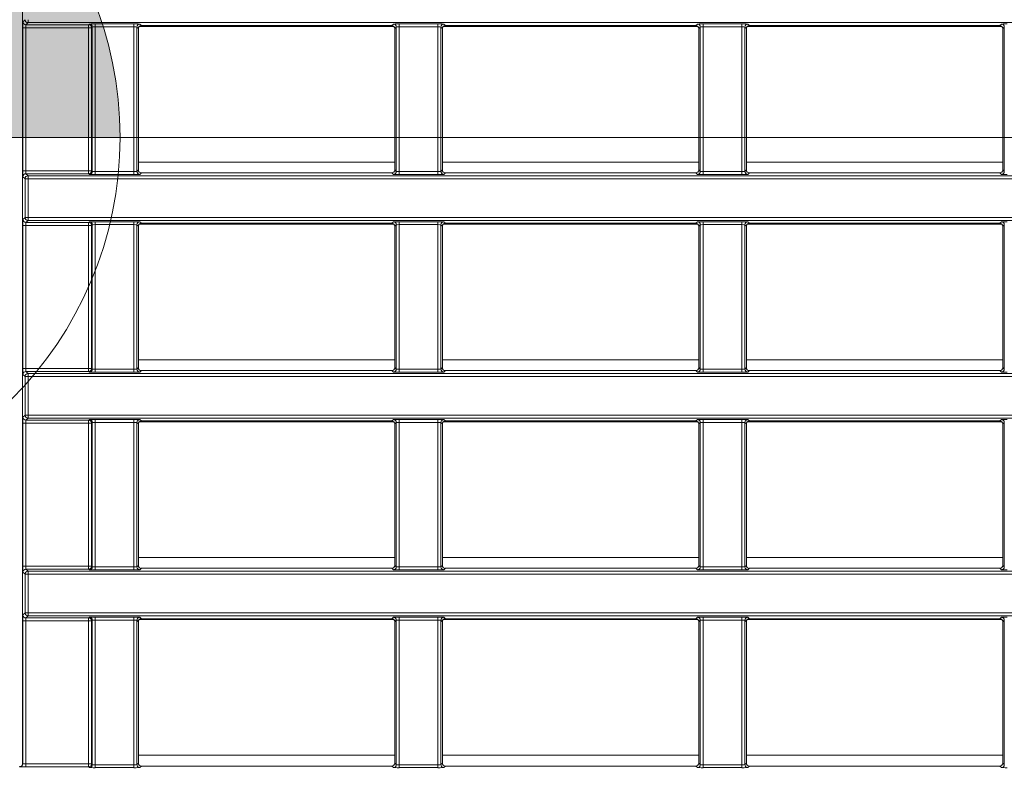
# Model space of a CAD drawing. Header units: millimetres. Extents: x 0 to 1118, y 0 to 864.
# Tile 109 of 248: x 293 to 309, y 456 to 468. Entities that reach past the tile are written whole.
import ezdxf

# ---------------------------------------------------------------- set-up
doc = ezdxf.new("R2010")
doc.units = ezdxf.units.MM
doc.styles.add('SLDTEXTSTYLE3', font='TXT', dxfattribs={"width": 0.605})
doc.dimstyles.new('SLDDIMSTYLE1', dxfattribs={"dimtxt": 3.175, "dimasz": 3.302, "dimexe": 0, "dimexo": 0.0625, "dimgap": 0.79375, "dimtad": 0, "dimtih": 1, "dimtoh": 1, "dimdec": 1, "dimlfac": 4, "dimrnd": 1e-09, "dimzin": 12, "dimdsep": 46, "dimtxsty": 'SLDTEXTSTYLE3', "dimsah": 1, "dimcen": 0.09, "dimadec": 0, "dimazin": 3, "dimtfac": 1, "dimtofl": 0, "dimtmove": 0, "dimatfit": 3, "dimfxl": 1, "dimfrac": 2, "dimtolj": 1, "dimtzin": 12, "dimarcsym": 0})

# ---------------------------------------------------------------- blocks, each defined once
blk = doc.blocks.new('_D')
at = {"color": 7, "linetype": 'Continuous', "lineweight": 0}
for p, q in [((289.561, 466.355), (439.976, 466.355)), ((438.376, 466.355), (438.376, 449.404)), ((438.376, 427.58), (438.376, 444.531)), ((376.919, 427.58), (439.976, 427.58))]:
    blk.add_line(p, q, dxfattribs=at)
for points in [[(438.376, 466.355), (437.868, 463.053), (438.884, 463.053)], [(438.376, 427.58), (438.884, 430.882), (437.868, 430.882)]]:
    blk.add_solid(points, dxfattribs=at)
at = {"color": 7, "linetype": 'Continuous', "lineweight": 0, "insert": (432.919, 448.624), "char_height": 3.175, "attachment_point": 1, "style": 'SLDTEXTSTYLE3'}
blk.add_mtext('155.1', dxfattribs=at)
blk = doc.blocks.new('SW_DOWELSYMBOL_6')
at = {"linetype": 'Continuous', "lineweight": 0}
h = blk.add_hatch(color=0, dxfattribs=at)
edge = h.paths.add_edge_path(flags=0)
edge.add_arc((0, 0), 6.25, 0, 90)
edge.add_line((0, 6.25), (0, 0))
edge.add_line((0, 0), (6.25, 0))
h = blk.add_hatch(color=0, dxfattribs=at)
edge = h.paths.add_edge_path(flags=0)
edge.add_arc((0, 0), 6.25, 180, 270)
edge.add_line((0, -6.25), (0, 0))
edge.add_line((0, 0), (-6.25, 0))
at = {"color": 0, "linetype": 'Continuous', "lineweight": 0}
blk.add_circle((0, 0), 6.25, dxfattribs=at)

msp = doc.modelspace()

# ---------------------------------------------------------------- linework, layer by layer
at = {"color": 7, "linetype": 'Continuous', "lineweight": 15}
for p, q in [((292.569, 455.788), (292.569, 488.216)), ((292.575, 468.305), (292.61, 468.34)), ((292.66, 468.29), (292.625, 468.255)), ((292.66, 468.34), (292.66, 468.29)), ((342.933, 468.29), (292.66, 468.29)), ((293.682, 468.255), (293.694, 468.266)), ((293.794, 468.268), (294.445, 468.268)), ((293.794, 468.218), (293.794, 468.268)), ((294.445, 468.218), (294.445, 468.268)), ((294.545, 468.266), (294.571, 468.241)), ((298.793, 468.241), (298.819, 468.266)), ((298.919, 468.268), (299.57, 468.268)), ((298.919, 468.268), (298.919, 468.218)), ((299.57, 468.268), (299.57, 468.218)), ((299.67, 468.266), (299.696, 468.241)), ((303.918, 468.241), (303.944, 468.266)), ((304.044, 468.268), (304.695, 468.268)), ((304.044, 468.268), (304.044, 468.218)), ((304.695, 468.268), (304.695, 468.218)), ((304.795, 468.266), (304.821, 468.241)), ((309.043, 468.241), (309.069, 468.266)), ((292.573, 465.791), (292.573, 468.205)), ((292.573, 468.205), (292.623, 468.205)), ((293.682, 468.205), (292.623, 468.205)), ((292.623, 468.205), (292.623, 465.791)), ((292.625, 468.255), (293.682, 468.255)), ((293.682, 468.205), (293.682, 468.255)), ((293.682, 468.205), (293.732, 468.205)), ((293.682, 465.791), (293.682, 468.205)), ((293.744, 468.216), (293.732, 468.205)), ((293.732, 468.205), (293.732, 465.791)), ((293.744, 465.78), (293.744, 468.216)), ((294.445, 468.218), (293.794, 468.218)), ((293.794, 468.218), (293.794, 465.778)), ((294.445, 465.778), (294.445, 468.218)), ((294.495, 468.216), (294.495, 465.78)), ((294.521, 468.191), (294.495, 468.216)), ((294.521, 465.805), (294.521, 468.191)), ((294.536, 468.227), (298.828, 468.227)), ((294.571, 468.241), (298.793, 468.241)), ((298.869, 468.216), (298.843, 468.191)), ((298.843, 468.191), (298.843, 465.805)), ((298.869, 465.78), (298.869, 468.216)), ((299.57, 468.218), (298.919, 468.218)), ((298.919, 468.218), (298.919, 465.778)), ((299.57, 465.778), (299.57, 468.218)), ((299.62, 468.216), (299.62, 465.78)), ((299.646, 468.191), (299.62, 468.216)), ((299.646, 465.805), (299.646, 468.191)), ((299.661, 468.227), (303.953, 468.227)), ((299.696, 468.241), (303.918, 468.241)), ((303.994, 468.216), (303.968, 468.191)), ((303.968, 468.191), (303.968, 465.805)), ((303.994, 465.78), (303.994, 468.216)), ((304.695, 468.218), (304.044, 468.218)), ((304.044, 468.218), (304.044, 465.778)), ((304.695, 465.778), (304.695, 468.218)), ((304.745, 468.216), (304.745, 465.78)), ((304.771, 468.191), (304.745, 468.216)), ((304.771, 465.805), (304.771, 468.191)), ((304.786, 468.227), (309.078, 468.227)), ((304.821, 468.241), (309.043, 468.241)), ((309.119, 468.216), (309.093, 468.191)), ((309.093, 468.191), (309.093, 465.805)), ((309.119, 465.78), (309.119, 468.216)), ((292.573, 465.791), (292.623, 465.791)), ((292.623, 465.791), (293.682, 465.791)), ((293.682, 465.741), (293.682, 465.791)), ((293.682, 465.791), (293.732, 465.791)), ((293.732, 465.791), (293.744, 465.78)), ((293.794, 465.728), (293.794, 465.778)), ((293.794, 465.778), (294.445, 465.778)), ((294.445, 465.728), (294.445, 465.778)), ((294.495, 465.78), (294.521, 465.805)), ((298.843, 465.805), (298.869, 465.78)), ((298.919, 465.778), (298.919, 465.728)), ((298.919, 465.778), (299.57, 465.778)), ((299.57, 465.778), (299.57, 465.728)), ((299.62, 465.78), (299.646, 465.805)), ((303.968, 465.805), (303.994, 465.78)), ((304.044, 465.778), (304.695, 465.778)), ((304.044, 465.778), (304.044, 465.728)), ((304.695, 465.778), (304.695, 465.728)), ((304.745, 465.78), (304.771, 465.805)), ((309.093, 465.805), (309.119, 465.78)), ((292.61, 465.656), (292.575, 465.691)), ((292.66, 465.656), (292.61, 465.656)), ((292.61, 465.004), (292.61, 465.656)), ((292.625, 465.741), (292.66, 465.706)), ((293.682, 465.741), (292.625, 465.741)), ((292.66, 465.706), (292.66, 465.656)), ((292.66, 465.706), (342.933, 465.706)), ((342.933, 465.656), (292.66, 465.656)), ((292.66, 465.656), (292.66, 465.004)), ((293.694, 465.73), (293.682, 465.741)), ((294.445, 465.728), (293.794, 465.728)), ((294.571, 465.755), (294.545, 465.73)), ((294.571, 465.755), (298.793, 465.755)), ((298.819, 465.73), (298.793, 465.755)), ((299.57, 465.728), (298.919, 465.728)), ((299.696, 465.755), (299.67, 465.73)), ((299.696, 465.755), (303.918, 465.755)), ((303.944, 465.73), (303.918, 465.755)), ((304.695, 465.728), (304.044, 465.728)), ((304.821, 465.755), (304.795, 465.73)), ((304.821, 465.755), (309.043, 465.755)), ((309.069, 465.73), (309.043, 465.755)), ((292.575, 464.969), (292.61, 465.004)), ((292.61, 465.004), (292.66, 465.004)), ((292.66, 464.954), (292.625, 464.919)), ((292.66, 465.004), (292.66, 464.954)), ((292.66, 465.004), (342.933, 465.004)), ((342.933, 464.954), (292.66, 464.954)), ((292.573, 462.455), (292.573, 464.869)), ((292.623, 464.869), (292.573, 464.869)), ((293.682, 464.869), (292.623, 464.869)), ((292.623, 464.869), (292.623, 462.455)), ((292.625, 464.919), (293.682, 464.919)), ((293.682, 464.919), (293.694, 464.93)), ((293.682, 464.869), (293.682, 464.919)), ((293.732, 464.869), (293.682, 464.869)), ((293.682, 462.455), (293.682, 464.869)), ((293.744, 464.88), (293.732, 464.869)), ((293.732, 464.869), (293.732, 462.455)), ((293.744, 462.444), (293.744, 464.88)), ((293.794, 464.932), (294.445, 464.932)), ((293.794, 464.882), (293.794, 464.932)), ((294.445, 464.882), (293.794, 464.882)), ((293.794, 464.882), (293.794, 462.442)), ((294.445, 464.882), (294.445, 464.932)), ((294.445, 462.442), (294.445, 464.882)), ((294.495, 464.88), (294.495, 462.444)), ((294.521, 464.855), (294.495, 464.88)), ((294.521, 462.469), (294.521, 464.855)), ((294.536, 464.891), (298.828, 464.891)), ((294.545, 464.93), (294.571, 464.905)), ((294.571, 464.905), (298.793, 464.905)), ((298.793, 464.905), (298.819, 464.93)), ((298.869, 464.88), (298.843, 464.855)), ((298.843, 464.855), (298.843, 462.469)), ((298.869, 462.444), (298.869, 464.88)), ((298.919, 464.932), (299.57, 464.932)), ((298.919, 464.932), (298.919, 464.882)), ((299.57, 464.882), (298.919, 464.882)), ((298.919, 464.882), (298.919, 462.442)), ((299.57, 464.932), (299.57, 464.882)), ((299.57, 462.442), (299.57, 464.882)), ((299.62, 464.88), (299.62, 462.444)), ((299.646, 464.855), (299.62, 464.88)), ((299.646, 462.469), (299.646, 464.855)), ((299.661, 464.891), (303.953, 464.891)), ((299.67, 464.93), (299.696, 464.905)), ((299.696, 464.905), (303.918, 464.905)), ((303.918, 464.905), (303.944, 464.93)), ((303.994, 464.88), (303.968, 464.855)), ((303.968, 464.855), (303.968, 462.469)), ((303.994, 462.444), (303.994, 464.88)), ((304.044, 464.932), (304.695, 464.932)), ((304.044, 464.932), (304.044, 464.882)), ((304.695, 464.882), (304.044, 464.882)), ((304.044, 464.882), (304.044, 462.442)), ((304.695, 464.932), (304.695, 464.882)), ((304.695, 462.442), (304.695, 464.882)), ((304.745, 464.88), (304.745, 462.444)), ((304.771, 464.855), (304.745, 464.88)), ((304.771, 462.469), (304.771, 464.855)), ((304.786, 464.891), (309.078, 464.891)), ((304.795, 464.93), (304.821, 464.905)), ((304.821, 464.905), (309.043, 464.905)), ((309.043, 464.905), (309.069, 464.93)), ((309.119, 464.88), (309.093, 464.855)), ((309.093, 464.855), (309.093, 462.469)), ((309.119, 462.444), (309.119, 464.88)), ((292.623, 462.455), (292.573, 462.455)), ((292.623, 462.455), (293.682, 462.455)), ((293.682, 462.405), (293.682, 462.455)), ((293.732, 462.455), (293.682, 462.455)), ((293.732, 462.455), (293.744, 462.444)), ((294.495, 462.444), (294.521, 462.469)), ((298.843, 462.469), (298.869, 462.444)), ((299.62, 462.444), (299.646, 462.469)), ((303.968, 462.469), (303.994, 462.444)), ((304.745, 462.444), (304.771, 462.469)), ((309.093, 462.469), (309.119, 462.444)), ((292.61, 462.32), (292.575, 462.355)), ((292.66, 462.32), (292.61, 462.32)), ((292.61, 461.668), (292.61, 462.32)), ((292.625, 462.405), (292.66, 462.37)), ((293.682, 462.405), (292.625, 462.405)), ((292.66, 462.37), (292.66, 462.32)), ((292.66, 462.37), (342.933, 462.37)), ((292.66, 462.32), (292.66, 461.668)), ((342.933, 462.32), (292.66, 462.32)), ((293.694, 462.394), (293.682, 462.405)), ((293.794, 462.392), (293.794, 462.442)), ((293.794, 462.442), (294.445, 462.442)), ((294.445, 462.392), (293.794, 462.392)), ((294.445, 462.392), (294.445, 462.442)), ((294.571, 462.419), (294.545, 462.394)), ((294.571, 462.419), (298.793, 462.419)), ((298.819, 462.394), (298.793, 462.419)), ((298.919, 462.442), (298.919, 462.392)), ((298.919, 462.442), (299.57, 462.442)), ((299.57, 462.392), (298.919, 462.392)), ((299.57, 462.442), (299.57, 462.392)), ((299.696, 462.419), (299.67, 462.394)), ((299.696, 462.419), (303.918, 462.419)), ((303.944, 462.394), (303.918, 462.419)), ((304.044, 462.442), (304.044, 462.392)), ((304.044, 462.442), (304.695, 462.442)), ((304.695, 462.392), (304.044, 462.392)), ((304.695, 462.442), (304.695, 462.392)), ((304.821, 462.419), (304.795, 462.394)), ((304.821, 462.419), (309.043, 462.419)), ((309.069, 462.394), (309.043, 462.419)), ((292.575, 461.633), (292.61, 461.668)), ((292.61, 461.668), (292.66, 461.668)), ((292.66, 461.668), (292.66, 461.618)), ((292.66, 461.668), (342.933, 461.668)), ((292.573, 459.119), (292.573, 461.533)), ((292.623, 461.533), (292.573, 461.533)), ((293.682, 461.533), (292.623, 461.533)), ((292.623, 461.533), (292.623, 459.119)), ((292.66, 461.618), (292.625, 461.583)), ((292.625, 461.583), (293.682, 461.583)), ((342.933, 461.618), (292.66, 461.618)), ((293.682, 461.583), (293.694, 461.594)), ((293.682, 461.533), (293.682, 461.583)), ((293.732, 461.533), (293.682, 461.533)), ((293.682, 459.119), (293.682, 461.533)), ((293.744, 461.544), (293.732, 461.533)), ((293.732, 461.533), (293.732, 459.119)), ((293.744, 459.108), (293.744, 461.544)), ((293.794, 461.596), (294.445, 461.596)), ((293.794, 461.546), (293.794, 461.596)), ((294.445, 461.546), (293.794, 461.546)), ((293.794, 461.546), (293.794, 459.106)), ((294.445, 461.546), (294.445, 461.596)), ((294.445, 459.106), (294.445, 461.546)), ((294.495, 461.544), (294.495, 459.108)), ((294.521, 461.519), (294.495, 461.544)), ((294.521, 459.133), (294.521, 461.519)), ((294.536, 461.555), (298.828, 461.555)), ((294.545, 461.594), (294.571, 461.569)), ((294.571, 461.569), (298.793, 461.569)), ((298.793, 461.569), (298.819, 461.594)), ((298.869, 461.544), (298.843, 461.519)), ((298.843, 461.519), (298.843, 459.133)), ((298.869, 459.108), (298.869, 461.544)), ((298.919, 461.596), (299.57, 461.596)), ((298.919, 461.596), (298.919, 461.546)), ((299.57, 461.546), (298.919, 461.546)), ((298.919, 461.546), (298.919, 459.106)), ((299.57, 461.596), (299.57, 461.546)), ((299.57, 459.106), (299.57, 461.546)), ((299.62, 461.544), (299.62, 459.108)), ((299.646, 461.519), (299.62, 461.544)), ((299.646, 459.133), (299.646, 461.519)), ((299.661, 461.555), (303.953, 461.555)), ((299.67, 461.594), (299.696, 461.569)), ((299.696, 461.569), (303.918, 461.569)), ((303.918, 461.569), (303.944, 461.594)), ((303.994, 461.544), (303.968, 461.519)), ((303.968, 461.519), (303.968, 459.133)), ((303.994, 459.108), (303.994, 461.544)), ((304.044, 461.596), (304.695, 461.596)), ((304.044, 461.596), (304.044, 461.546)), ((304.695, 461.546), (304.044, 461.546)), ((304.044, 461.546), (304.044, 459.106)), ((304.695, 461.596), (304.695, 461.546)), ((304.695, 459.106), (304.695, 461.546)), ((304.745, 461.544), (304.745, 459.108)), ((304.771, 461.519), (304.745, 461.544)), ((304.771, 459.133), (304.771, 461.519)), ((304.786, 461.555), (309.078, 461.555)), ((304.795, 461.594), (304.821, 461.569)), ((304.821, 461.569), (309.043, 461.569)), ((309.043, 461.569), (309.069, 461.594)), ((309.119, 461.544), (309.093, 461.519)), ((309.093, 461.519), (309.093, 459.133)), ((309.119, 459.108), (309.119, 461.544)), ((294.495, 459.108), (294.521, 459.133)), ((298.843, 459.133), (298.869, 459.108)), ((299.62, 459.108), (299.646, 459.133)), ((303.968, 459.133), (303.994, 459.108)), ((304.745, 459.108), (304.771, 459.133)), ((309.093, 459.133), (309.119, 459.108)), ((292.623, 459.119), (292.573, 459.119)), ((292.61, 458.984), (292.575, 459.019)), ((292.66, 458.984), (292.61, 458.984)), ((292.61, 458.332), (292.61, 458.984)), ((292.623, 459.119), (293.682, 459.119)), ((292.625, 459.069), (292.66, 459.034)), ((293.682, 459.069), (292.625, 459.069)), ((292.66, 459.034), (292.66, 458.984)), ((292.66, 459.034), (342.933, 459.034)), ((342.933, 458.984), (292.66, 458.984)), ((292.66, 458.984), (292.66, 458.332)), ((293.682, 459.069), (293.682, 459.119)), ((293.732, 459.119), (293.682, 459.119)), ((293.694, 459.058), (293.682, 459.069)), ((293.732, 459.119), (293.744, 459.108)), ((293.794, 459.056), (293.794, 459.106)), ((293.794, 459.106), (294.445, 459.106)), ((294.445, 459.056), (293.794, 459.056)), ((294.445, 459.056), (294.445, 459.106)), ((294.571, 459.083), (294.545, 459.058)), ((294.571, 459.083), (298.793, 459.083)), ((298.819, 459.058), (298.793, 459.083)), ((298.919, 459.106), (298.919, 459.056)), ((298.919, 459.106), (299.57, 459.106)), ((299.57, 459.056), (298.919, 459.056)), ((299.57, 459.106), (299.57, 459.056)), ((299.696, 459.083), (299.67, 459.058)), ((299.696, 459.083), (303.918, 459.083)), ((303.944, 459.058), (303.918, 459.083)), ((304.044, 459.106), (304.044, 459.056)), ((304.044, 459.106), (304.695, 459.106)), ((304.695, 459.056), (304.044, 459.056)), ((304.695, 459.106), (304.695, 459.056)), ((304.821, 459.083), (304.795, 459.058)), ((304.821, 459.083), (309.043, 459.083)), ((309.069, 459.058), (309.043, 459.083)), ((292.575, 458.296), (292.61, 458.332)), ((292.61, 458.332), (292.66, 458.332)), ((292.66, 458.332), (292.66, 458.282)), ((292.66, 458.332), (342.933, 458.332)), ((292.573, 455.785), (292.573, 458.196)), ((292.573, 458.196), (292.623, 458.196)), ((293.682, 458.196), (292.623, 458.196)), ((292.623, 458.196), (292.623, 455.783)), ((292.66, 458.282), (292.625, 458.246)), ((292.625, 458.246), (293.682, 458.246)), ((342.933, 458.282), (292.66, 458.282)), ((293.682, 458.246), (293.694, 458.258)), ((293.682, 458.196), (293.682, 458.246)), ((293.682, 458.196), (293.732, 458.196)), ((293.682, 455.783), (293.682, 458.196)), ((293.744, 458.208), (293.732, 458.196)), ((293.732, 458.196), (293.732, 455.783)), ((293.744, 455.771), (293.744, 458.208)), ((293.794, 458.26), (294.445, 458.26)), ((293.794, 458.21), (293.794, 458.26)), ((294.445, 458.21), (293.794, 458.21)), ((293.794, 458.21), (293.794, 455.77)), ((294.445, 458.21), (294.445, 458.26)), ((294.445, 455.77), (294.445, 458.21)), ((294.495, 458.208), (294.495, 455.771)), ((294.521, 458.183), (294.495, 458.208)), ((294.521, 455.797), (294.521, 458.183)), ((294.536, 458.219), (298.827, 458.219)), ((294.545, 458.258), (294.571, 458.233)), ((294.571, 458.233), (298.793, 458.233)), ((298.793, 458.233), (298.819, 458.258)), ((298.869, 458.208), (298.843, 458.183)), ((298.843, 458.183), (298.843, 455.797)), ((298.869, 455.771), (298.869, 458.208)), ((298.919, 458.26), (299.57, 458.26)), ((298.919, 458.26), (298.919, 458.21)), ((299.57, 458.21), (298.919, 458.21)), ((298.919, 458.21), (298.919, 455.77)), ((299.57, 458.26), (299.57, 458.21)), ((299.57, 455.77), (299.57, 458.21)), ((299.62, 458.208), (299.62, 455.771)), ((299.646, 458.183), (299.62, 458.208)), ((299.646, 455.797), (299.646, 458.183)), ((299.661, 458.219), (303.952, 458.219)), ((299.67, 458.258), (299.696, 458.233)), ((299.696, 458.233), (303.918, 458.233)), ((303.918, 458.233), (303.944, 458.258)), ((303.994, 458.208), (303.968, 458.183)), ((303.968, 458.183), (303.968, 455.797)), ((303.994, 455.771), (303.994, 458.208)), ((304.044, 458.26), (304.695, 458.26)), ((304.044, 458.26), (304.044, 458.21)), ((304.695, 458.21), (304.044, 458.21)), ((304.044, 458.21), (304.044, 455.77)), ((304.695, 458.26), (304.695, 458.21)), ((304.695, 455.77), (304.695, 458.21)), ((304.745, 458.208), (304.745, 455.771)), ((304.771, 458.183), (304.745, 458.208)), ((304.771, 455.797), (304.771, 458.183)), ((304.786, 458.219), (309.077, 458.219)), ((304.795, 458.258), (304.821, 458.233)), ((304.821, 458.233), (309.043, 458.233)), ((309.043, 458.233), (309.069, 458.258)), ((309.119, 458.208), (309.093, 458.183)), ((309.093, 458.183), (309.093, 455.797)), ((309.119, 455.771), (309.119, 458.208)), ((292.523, 455.735), (292.519, 455.738)), ((292.569, 455.788), (292.573, 455.785)), ((292.623, 455.733), (292.623, 455.783)), ((292.623, 455.783), (293.682, 455.783)), ((293.682, 455.733), (292.623, 455.733)), ((293.682, 455.733), (293.682, 455.783)), ((293.682, 455.783), (293.732, 455.783)), ((293.694, 455.721), (293.682, 455.733)), ((293.732, 455.783), (293.744, 455.771)), ((293.794, 455.72), (293.794, 455.77)), ((293.794, 455.77), (294.445, 455.77)), ((294.445, 455.72), (293.794, 455.72)), ((294.445, 455.72), (294.445, 455.77)), ((294.495, 455.771), (294.521, 455.797)), ((294.571, 455.747), (294.545, 455.721)), ((294.571, 455.747), (298.793, 455.747)), ((298.819, 455.721), (298.793, 455.747)), ((298.843, 455.797), (298.869, 455.771)), ((298.919, 455.77), (298.919, 455.72)), ((298.919, 455.77), (299.57, 455.77)), ((299.57, 455.72), (298.919, 455.72)), ((299.57, 455.77), (299.57, 455.72)), ((299.62, 455.771), (299.646, 455.797)), ((299.696, 455.747), (299.67, 455.721)), ((299.696, 455.747), (303.918, 455.747)), ((303.944, 455.721), (303.918, 455.747)), ((303.968, 455.797), (303.994, 455.771)), ((304.044, 455.77), (304.044, 455.72)), ((304.044, 455.77), (304.695, 455.77)), ((304.695, 455.72), (304.044, 455.72)), ((304.695, 455.77), (304.695, 455.72)), ((304.745, 455.771), (304.771, 455.797)), ((304.821, 455.747), (304.795, 455.721)), ((304.821, 455.747), (309.043, 455.747)), ((309.069, 455.721), (309.043, 455.747)), ((309.093, 455.797), (309.119, 455.771))]:
    msp.add_line(p, q, dxfattribs=at)
at = {"color": 9, "linetype": 'Continuous', "lineweight": 15}
for p, q in [((294.521, 465.938), (298.843, 465.938)), ((299.646, 465.938), (303.968, 465.938)), ((304.771, 465.938), (309.093, 465.938)), ((294.521, 462.602), (298.843, 462.602)), ((299.646, 462.602), (303.968, 462.602)), ((304.771, 462.602), (309.093, 462.602)), ((294.521, 459.266), (298.843, 459.266)), ((299.646, 459.266), (303.968, 459.266)), ((304.771, 459.266), (309.093, 459.266)), ((294.521, 455.93), (298.843, 455.93)), ((299.646, 455.93), (303.968, 455.93)), ((304.771, 455.93), (309.093, 455.93))]:
    msp.add_line(p, q, dxfattribs=at)
at = {"color": 7, "linetype": 'Continuous', "lineweight": 0}
msp.add_circle((287.961, 466.355), 6.25, dxfattribs=at)
at = {"color": 7, "linetype": 'Continuous', "lineweight": 15}
for centre, start, end in [((292.625, 468.305), 180.0193, 269.9796), ((292.66, 468.34), 180.0193, 269.9796), ((293.694, 468.216), 0.0193, 89.9796), ((294.545, 468.216), 90.0204, 179.9796), ((298.819, 468.216), 0.0208, 89.9792), ((299.67, 468.216), 90.0193, 179.9807), ((303.944, 468.216), 0.0201, 89.9799), ((304.795, 468.216), 90.0206, 179.9794), ((309.069, 468.216), 0.0204, 89.9795), ((293.682, 468.205), 0.0193, 89.982), ((293.682, 465.791), 270.0182, 359.9806), ((293.694, 465.78), 270.0204, 359.9806), ((294.545, 465.78), 180.0204, 269.9796), ((298.819, 465.78), 270.0208, 359.9791), ((299.67, 465.78), 180.0194, 269.9807), ((303.944, 465.78), 270.02, 359.9799), ((304.795, 465.78), 180.0206, 269.9794), ((309.069, 465.78), 270.0205, 359.9796), ((292.625, 465.691), 90.0204, 179.9806), ((292.66, 465.656), 90.0203, 179.9806), ((292.625, 464.969), 180.0194, 269.9796), ((292.66, 465.004), 180.0194, 269.9797), ((293.682, 464.869), 0.0194, 89.9818), ((293.694, 464.88), 0.0194, 89.9796), ((294.545, 464.88), 90.0204, 179.9796), ((298.819, 464.88), 0.0209, 89.9792), ((299.67, 464.88), 90.0193, 179.9806), ((303.944, 464.88), 0.0201, 89.98), ((304.795, 464.88), 90.0206, 179.9794), ((309.069, 464.88), 0.0204, 89.9795), ((293.682, 462.455), 270.018, 359.9807), ((292.625, 462.355), 90.0204, 179.9807), ((292.66, 462.32), 90.0204, 179.9807), ((293.694, 462.444), 270.0204, 359.9807), ((294.545, 462.444), 180.0204, 269.9796), ((298.819, 462.444), 270.0208, 359.9792), ((299.67, 462.444), 180.0193, 269.9807), ((303.944, 462.444), 270.0201, 359.9799), ((304.795, 462.444), 180.0206, 269.9794), ((309.069, 462.444), 270.0205, 359.9796), ((292.625, 461.633), 180.0193, 269.9796), ((292.66, 461.668), 180.0193, 269.9796), ((293.682, 461.533), 0.0195, 89.9819), ((293.694, 461.544), 0.0193, 89.9796), ((294.545, 461.544), 90.0204, 179.9796), ((298.819, 461.544), 0.0208, 89.9792), ((299.67, 461.544), 90.0193, 179.9807), ((303.944, 461.544), 0.0201, 89.9799), ((304.795, 461.544), 90.0206, 179.9794), ((309.069, 461.544), 0.0204, 89.9795), ((292.625, 459.019), 90.02, 179.9811), ((292.66, 458.984), 90.0208, 179.9803), ((293.682, 459.119), 270.0186, 359.9803), ((293.694, 459.108), 270.02, 359.9811), ((294.545, 459.108), 180.02, 269.98), ((298.819, 459.108), 270.0205, 359.9795), ((299.67, 459.108), 180.0189, 269.9811), ((303.944, 459.108), 270.0197, 359.9803), ((304.795, 459.108), 180.0202, 269.9798), ((309.069, 459.108), 270.0201, 359.98), ((292.66, 458.332), 180.0195, 269.9795), ((292.625, 458.296), 180.0192, 269.9803), ((293.682, 458.196), 0.0197, 89.9814), ((293.694, 458.208), 0.0195, 89.9795), ((294.545, 458.208), 90.0205, 179.9795), ((298.819, 458.208), 0.021, 89.979), ((299.67, 458.208), 90.0195, 179.9805), ((303.944, 458.208), 0.0202, 89.9798), ((304.795, 458.208), 90.0208, 179.9792), ((309.069, 458.208), 0.0205, 89.9794), ((292.523, 455.785), 270.0186, 359.9803), ((293.682, 455.783), 270.0171, 359.9808), ((293.694, 455.771), 270.0208, 359.9803), ((294.545, 455.771), 180.0208, 269.9792), ((298.819, 455.771), 270.0212, 359.9788), ((299.67, 455.771), 180.0197, 269.9803), ((303.944, 455.771), 270.0205, 359.9795), ((304.795, 455.771), 180.021, 269.979), ((309.069, 455.771), 270.0209, 359.9793)]:
    msp.add_arc(centre, 0.05, start, end, dxfattribs=at)
for centre, major_axis, ratio, start_param, end_param in [((292.575, 468.205), (0, 0.1), 0.017455, 0.017453, 1.570796), ((293.794, 468.266), (0.1, 0), 0.017455, 1.570796, 3.124139), ((294.445, 468.266), (0.1, 0), 0.017455, 0.017453, 1.570796), ((298.919, 468.266), (0.1, 0), 0.017455, 1.570796, 3.124139), ((299.57, 468.266), (0.1, 0), 0.017455, 0.017453, 1.570796), ((304.044, 468.266), (0.1, 0), 0.017455, 1.570796, 3.124139), ((304.695, 468.266), (0.1, 0), 0.017455, 0.017453, 1.570796), ((309.169, 468.266), (0.1, 0), 0.017455, 1.570796, 3.124139), ((292.625, 468.205), (0, 0.05), 0.03491, 0.017453, 1.570796), ((293.794, 468.216), (0.05, 0), 0.03491, 1.570796, 3.124139), ((294.445, 468.216), (0.05, 0), 0.03491, 0.017453, 1.570796), ((294.571, 468.191), (0.0354, -0.0354), 0.999695, 2.356347, 3.926839), ((298.793, 468.191), (0.0354, 0.0354), 0.999695, 5.497939, 7.068431), ((298.919, 468.216), (0.05, 0), 0.03491, 1.570796, 3.124139), ((299.57, 468.216), (0.05, 0), 0.03491, 0.017453, 1.570796), ((299.696, 468.191), (0.0354, -0.0354), 0.999695, 2.356347, 3.926839), ((303.918, 468.191), (0.0354, 0.0354), 0.999695, 5.497939, 7.068431), ((304.044, 468.216), (0.05, 0), 0.03491, 1.570796, 3.124139), ((304.695, 468.216), (0.05, 0), 0.03491, 0.017453, 1.570796), ((304.821, 468.191), (0.0354, -0.0354), 0.999695, 2.356347, 3.926839), ((309.043, 468.191), (0.0354, 0.0354), 0.999695, 5.497939, 7.068431), ((292.575, 465.791), (0, 0.1), 0.017455, 1.570796, 3.124139), ((292.625, 465.791), (0, 0.05), 0.03491, 1.570796, 3.124139), ((293.794, 465.78), (0.05, 0), 0.03491, 3.159046, 4.712389), ((294.445, 465.78), (0.05, 0), 0.03491, 4.712389, 6.265732), ((294.571, 465.805), (0.0354, 0.0354), 0.999695, 2.356347, 3.926839), ((298.793, 465.805), (0.0354, -0.0354), 0.999695, 5.497939, 7.068431), ((298.919, 465.78), (0.05, 0), 0.03491, 3.159046, 4.712389), ((299.57, 465.78), (0.05, 0), 0.03491, 4.712389, 6.265732), ((299.696, 465.805), (0.0354, 0.0354), 0.999695, 2.356347, 3.926839), ((303.918, 465.805), (0.0354, -0.0354), 0.999695, 5.497939, 7.068431), ((304.044, 465.78), (0.05, 0), 0.03491, 3.159046, 4.712389), ((304.695, 465.78), (0.05, 0), 0.03491, 4.712389, 6.265732), ((304.821, 465.805), (0.0354, 0.0354), 0.999695, 2.356347, 3.926839), ((309.043, 465.805), (0.0354, -0.0354), 0.999695, 5.497939, 7.068431), ((293.794, 465.73), (0.1, 0), 0.017455, 3.159046, 4.712389), ((294.445, 465.73), (0.1, 0), 0.017455, 4.712389, 6.265732), ((298.919, 465.73), (0.1, 0), 0.017455, 3.159046, 4.712389), ((299.57, 465.73), (0.1, 0), 0.017455, 4.712389, 6.265732), ((304.044, 465.73), (0.1, 0), 0.017455, 3.159046, 4.712389), ((304.695, 465.73), (0.1, 0), 0.017455, 4.712389, 6.265732), ((309.169, 465.73), (0.1, 0), 0.017455, 3.159046, 4.712389), ((292.575, 464.869), (0, 0.1), 0.017455, 0.017453, 1.570796), ((292.625, 464.869), (0, 0.05), 0.03491, 0.017453, 1.570796), ((293.794, 464.93), (0.1, 0), 0.017455, 1.570796, 3.124139), ((293.794, 464.88), (0.05, 0), 0.03491, 1.570796, 3.124139), ((294.445, 464.93), (0.1, 0), 0.017455, 0.017453, 1.570796), ((294.445, 464.88), (0.05, 0), 0.03491, 0.017453, 1.570796), ((294.571, 464.855), (0.0354, -0.0354), 0.999695, 2.356347, 3.926839), ((298.793, 464.855), (0.0354, 0.0354), 0.999695, 5.497939, 7.068431), ((298.919, 464.93), (0.1, 0), 0.017455, 1.570796, 3.124139), ((298.919, 464.88), (0.05, 0), 0.03491, 1.570796, 3.124139), ((299.57, 464.93), (0.1, 0), 0.017455, 0.017453, 1.570796), ((299.57, 464.88), (0.05, 0), 0.03491, 0.017453, 1.570796), ((299.696, 464.855), (0.0354, -0.0354), 0.999695, 2.356347, 3.926839), ((303.918, 464.855), (0.0354, 0.0354), 0.999695, 5.497939, 7.068431), ((304.044, 464.93), (0.1, 0), 0.017455, 1.570796, 3.124139), ((304.044, 464.88), (0.05, 0), 0.03491, 1.570796, 3.124139), ((304.695, 464.93), (0.1, 0), 0.017455, 0.017453, 1.570796), ((304.695, 464.88), (0.05, 0), 0.03491, 0.017453, 1.570796), ((304.821, 464.855), (0.0354, -0.0354), 0.999695, 2.356347, 3.926839), ((309.043, 464.855), (0.0354, 0.0354), 0.999695, 5.497939, 7.068431), ((309.169, 464.93), (0.1, 0), 0.017455, 1.570796, 3.124139), ((292.575, 462.455), (0, 0.1), 0.017455, 1.570796, 3.124139), ((292.625, 462.455), (0, 0.05), 0.03491, 1.570796, 3.124139), ((294.571, 462.469), (0.0354, 0.0354), 0.999695, 2.356347, 3.926839), ((298.793, 462.469), (0.0354, -0.0354), 0.999695, 5.497939, 7.068431), ((299.696, 462.469), (0.0354, 0.0354), 0.999695, 2.356347, 3.926839), ((303.918, 462.469), (0.0354, -0.0354), 0.999695, 5.497939, 7.068431), ((304.821, 462.469), (0.0354, 0.0354), 0.999695, 2.356347, 3.926839), ((309.043, 462.469), (0.0354, -0.0354), 0.999695, 5.497939, 7.068431), ((293.794, 462.394), (0.1, 0), 0.017455, 3.159046, 4.712389), ((293.794, 462.444), (0.05, 0), 0.03491, 3.159046, 4.712389), ((294.445, 462.444), (0.05, 0), 0.03491, 4.712389, 6.265732), ((294.445, 462.394), (0.1, 0), 0.017455, 4.712389, 6.265732), ((298.919, 462.394), (0.1, 0), 0.017455, 3.159046, 4.712389), ((298.919, 462.444), (0.05, 0), 0.03491, 3.159046, 4.712389), ((299.57, 462.444), (0.05, 0), 0.03491, 4.712389, 6.265732), ((299.57, 462.394), (0.1, 0), 0.017455, 4.712389, 6.265732), ((304.044, 462.394), (0.1, 0), 0.017455, 3.159046, 4.712389), ((304.044, 462.444), (0.05, 0), 0.03491, 3.159046, 4.712389), ((304.695, 462.444), (0.05, 0), 0.03491, 4.712389, 6.265732), ((304.695, 462.394), (0.1, 0), 0.017455, 4.712389, 6.265732), ((309.169, 462.394), (0.1, 0), 0.017455, 3.159046, 4.712389), ((292.575, 461.533), (0, 0.1), 0.017455, 0.017453, 1.570796), ((292.625, 461.533), (0, 0.05), 0.03491, 0.017453, 1.570796), ((293.794, 461.594), (0.1, 0), 0.017455, 1.570796, 3.124139), ((293.794, 461.544), (0.05, 0), 0.03491, 1.570796, 3.124139), ((294.445, 461.594), (0.1, 0), 0.017455, 0.017453, 1.570796), ((294.445, 461.544), (0.05, 0), 0.03491, 0.017453, 1.570796), ((294.571, 461.519), (0.0354, -0.0354), 0.999695, 2.356347, 3.926839), ((298.793, 461.519), (0.0354, 0.0354), 0.999695, 5.497939, 7.068431), ((298.919, 461.594), (0.1, 0), 0.017455, 1.570796, 3.124139), ((298.919, 461.544), (0.05, 0), 0.03491, 1.570796, 3.124139), ((299.57, 461.594), (0.1, 0), 0.017455, 0.017453, 1.570796), ((299.57, 461.544), (0.05, 0), 0.03491, 0.017453, 1.570796), ((299.696, 461.519), (0.0354, -0.0354), 0.999695, 2.356347, 3.926839), ((303.918, 461.519), (0.0354, 0.0354), 0.999695, 5.497939, 7.068431), ((304.044, 461.594), (0.1, 0), 0.017455, 1.570796, 3.124139), ((304.044, 461.544), (0.05, 0), 0.03491, 1.570796, 3.124139), ((304.695, 461.594), (0.1, 0), 0.017455, 0.017453, 1.570796), ((304.695, 461.544), (0.05, 0), 0.03491, 0.017453, 1.570796), ((304.821, 461.519), (0.0354, -0.0354), 0.999695, 2.356347, 3.926839), ((309.043, 461.519), (0.0354, 0.0354), 0.999695, 5.497939, 7.068431), ((309.169, 461.594), (0.1, 0), 0.017455, 1.570796, 3.124139), ((294.571, 459.133), (0.0354, 0.0354), 0.999695, 2.356347, 3.926839), ((298.793, 459.133), (0.0354, -0.0354), 0.999695, 5.497939, 7.068431), ((299.696, 459.133), (0.0354, 0.0354), 0.999695, 2.356347, 3.926839), ((303.918, 459.133), (0.0354, -0.0354), 0.999695, 5.497939, 7.068431), ((304.821, 459.133), (0.0354, 0.0354), 0.999695, 2.356347, 3.926839), ((309.043, 459.133), (0.0354, -0.0354), 0.999695, 5.497939, 7.068431), ((292.575, 459.119), (0, 0.1), 0.017455, 1.570796, 3.124139), ((292.625, 459.119), (0, 0.05), 0.03491, 1.570796, 3.124139), ((293.794, 459.058), (0.1, 0), 0.017455, 3.159046, 4.712389), ((293.794, 459.108), (0.05, 0), 0.03491, 3.159046, 4.712389), ((294.445, 459.108), (0.05, 0), 0.03491, 4.712389, 6.265732), ((294.445, 459.058), (0.1, 0), 0.017455, 4.712389, 6.265732), ((298.919, 459.058), (0.1, 0), 0.017455, 3.159046, 4.712389), ((298.919, 459.108), (0.05, 0), 0.03491, 3.159046, 4.712389), ((299.57, 459.108), (0.05, 0), 0.03491, 4.712389, 6.265732), ((299.57, 459.058), (0.1, 0), 0.017455, 4.712389, 6.265732), ((304.044, 459.058), (0.1, 0), 0.017455, 3.159046, 4.712389), ((304.044, 459.108), (0.05, 0), 0.03491, 3.159046, 4.712389), ((304.695, 459.108), (0.05, 0), 0.03491, 4.712389, 6.265732), ((304.695, 459.058), (0.1, 0), 0.017455, 4.712389, 6.265732), ((309.169, 459.058), (0.1, 0), 0.017455, 3.159046, 4.712389), ((292.575, 458.196), (0, 0.1), 0.017455, 0.017453, 1.570796), ((292.625, 458.196), (0, 0.05), 0.03491, 0.017453, 1.570796), ((293.794, 458.258), (0.1, 0), 0.017455, 1.570796, 3.124139), ((293.794, 458.208), (0.05, 0), 0.03491, 1.570796, 3.124139), ((294.445, 458.258), (0.1, 0), 0.017455, 0.017453, 1.570796), ((294.445, 458.208), (0.05, 0), 0.03491, 0.017453, 1.570796), ((294.571, 458.183), (0.0354, -0.0354), 0.999695, 2.356347, 3.926839), ((298.793, 458.183), (0.0354, 0.0354), 0.999695, 5.497939, 7.068431), ((298.919, 458.258), (0.1, 0), 0.017455, 1.570796, 3.124139), ((298.919, 458.208), (0.05, 0), 0.03491, 1.570796, 3.124139), ((299.57, 458.258), (0.1, 0), 0.017455, 0.017453, 1.570796), ((299.57, 458.208), (0.05, 0), 0.03491, 0.017453, 1.570796), ((299.696, 458.183), (0.0354, -0.0354), 0.999695, 2.356347, 3.926839), ((303.918, 458.183), (0.0354, 0.0354), 0.999695, 5.497939, 7.068431), ((304.044, 458.258), (0.1, 0), 0.017455, 1.570796, 3.124139), ((304.044, 458.208), (0.05, 0), 0.03491, 1.570796, 3.124139), ((304.695, 458.258), (0.1, 0), 0.017455, 0.017453, 1.570796), ((304.695, 458.208), (0.05, 0), 0.03491, 0.017453, 1.570796), ((304.821, 458.183), (0.0354, -0.0354), 0.999695, 2.356347, 3.926839), ((309.043, 458.183), (0.0354, 0.0354), 0.999695, 5.497939, 7.068431), ((309.169, 458.258), (0.1, 0), 0.017455, 1.570796, 3.124139), ((292.519, 455.788), (-0.0354, 0.0354), 0.999695, 2.356347, 3.926839), ((292.623, 455.735), (0.1, 0), 0.017455, 3.159046, 4.712389), ((292.623, 455.785), (0.05, 0), 0.03491, 3.159046, 4.712389), ((293.794, 455.721), (0.1, 0), 0.017455, 3.159046, 4.712389), ((293.794, 455.771), (0.05, 0), 0.03491, 3.159046, 4.712389), ((294.445, 455.771), (0.05, 0), 0.03491, 4.712389, 6.265732), ((294.445, 455.721), (0.1, 0), 0.017455, 4.712389, 6.265732), ((294.571, 455.797), (-0.0354, -0.0354), 0.999695, 5.497939, 7.068431), ((298.793, 455.797), (-0.0354, 0.0354), 0.999695, 2.356347, 3.926839), ((298.919, 455.721), (0.1, 0), 0.017455, 3.159046, 4.712389), ((298.919, 455.771), (0.05, 0), 0.03491, 3.159046, 4.712389), ((299.57, 455.771), (0.05, 0), 0.03491, 4.712389, 6.265732), ((299.57, 455.721), (0.1, 0), 0.017455, 4.712389, 6.265732), ((299.696, 455.797), (0.0354, 0.0354), 0.999695, 2.356347, 3.926839), ((303.918, 455.797), (0.0354, -0.0354), 0.999695, 5.497939, 7.068431), ((304.044, 455.721), (0.1, 0), 0.017455, 3.159046, 4.712389), ((304.044, 455.771), (0.05, 0), 0.03491, 3.159046, 4.712389), ((304.695, 455.771), (0.05, 0), 0.03491, 4.712389, 6.265732), ((304.695, 455.721), (0.1, 0), 0.017455, 4.712389, 6.265732), ((304.821, 455.797), (0.0354, 0.0354), 0.999695, 2.356347, 3.926839), ((309.043, 455.797), (0.0354, -0.0354), 0.999695, 5.497939, 7.068431), ((309.169, 455.721), (0.1, 0), 0.017455, 3.159046, 4.712389)]:
    msp.add_ellipse(centre, major_axis=major_axis, ratio=ratio, start_param=start_param, end_param=end_param, dxfattribs=at)

# ---------------------------------------------------------------- block references
at = {"color": 7, "linetype": 'Continuous', "lineweight": 0}
msp.add_blockref('SW_DOWELSYMBOL_6', (287.961, 466.355), dxfattribs=at)

# ---------------------------------------------------------------- dimensions: what is measured, and where the dimension line sits
dim = msp.add_linear_dim(base=(438.376, 427.58), p1=(287.961, 466.355), p2=(375.319, 427.58), angle=90, dimstyle='SLDDIMSTYLE1', dxfattribs=at)
dim.commit()
dim.dimension.update_dxf_attribs({"geometry": '_D', "text_midpoint": (438.376, 446.967), "dimtype": 160})

doc.saveas('drawing.dxf')
